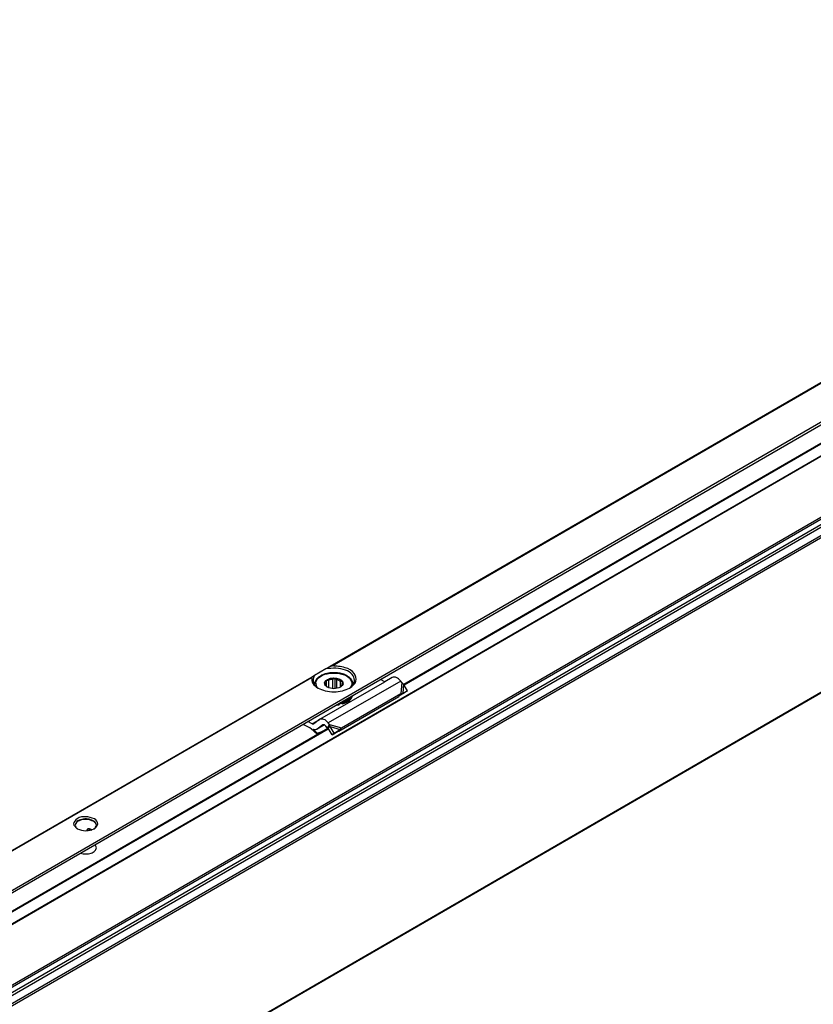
# Model space of a CAD drawing. Header units: millimetres. Extents: x -418 to 1225, y -151 to 443.
# Tile 10 of 52: x -281 to -240, y 169 to 220. Entities that reach past the tile are written whole.
import ezdxf

# ---------------------------------------------------------------- set-up
doc = ezdxf.new("R2010")
doc.units = ezdxf.units.MM

# ---------------------------------------------------------------- blocks, each defined once
blk = doc.blocks.new('SOPORTE_SV2__29', base_point=(-1056.52, 375.19))
at = {"color": 3, "linetype": 'Continuous'}
for p, q in [((-1049.56, 404.47), (-609.45, 659.19)), ((-659.51, 636.39), (-794.59, 558.22)), ((-794.29, 558.32), (-659.61, 636.27)), ((-797.4, 556.59), (-872.37, 513.2)), ((-797.5, 556.46), (-872.07, 513.3)), ((-783.58, 555.96), (-794.9, 549.42)), ((-783.38, 555.71), (-783.53, 554.03)), ((-783.12, 555.47), (-783.24, 554.07)), ((-797.38, 549.3), (-796.25, 549.96)), ((-794.69, 549.16), (-792.84, 548.64)), ((-794.59, 548.84), (-793.02, 548.4)), ((-832.27, 532.89), (-832.5, 532.76)), ((-832.33, 532.61), (-831.97, 532.82))]:
    blk.add_line(p, q, dxfattribs=at)
at = {"color": 7, "linetype": 'Continuous'}
for p, q in [((-793.12, 552.49), (-657.46, 631.02)), ((-794.59, 558.22), (-795.25, 557.84)), ((-797.01, 556.81), (-797.4, 556.59)), ((-795.25, 557.84), (-797.01, 556.81)), ((-794.15, 556.23), (-793.81, 556.43)), ((-793.81, 554.77), (-793.81, 556.43)), ((-793.81, 556.43), (-793.52, 556.18)), ((-784.89, 556.53), (-786.07, 555.85)), ((-797.01, 555.44), (-797.01, 555.37)), ((-796.2, 549.99), (-786.07, 555.85)), ((-795.34, 555.29), (-795.29, 555.38)), ((-795.06, 555.04), (-795.34, 555.29)), ((-795.29, 555.38), (-795.31, 555.48)), ((-795.29, 555.24), (-795.29, 555.38)), ((-795.2, 555.16), (-795.2, 555.79)), ((-795.15, 556.11), (-794.81, 556.08)), ((-795.15, 555.12), (-795.15, 556.11)), ((-795.03, 555.01), (-795.06, 555.04)), ((-794.92, 554.95), (-795.03, 555.01)), ((-794.81, 554.91), (-794.81, 556.08)), ((-794.15, 554.77), (-794.15, 556.23)), ((-793.52, 554.82), (-793.52, 556.18)), ((-792.96, 555.03), (-792.96, 555.93)), ((-792.96, 555.93), (-792.67, 555.92)), ((-792.82, 555.18), (-792.87, 555.09)), ((-792.72, 555.38), (-792.72, 555.59)), ((-792.72, 555.59), (-792.71, 555.48)), ((-791.01, 555.44), (-791.01, 555.37)), ((-786.07, 555.85), (-786.74, 556.18)), ((-783.38, 555.71), (-783.58, 555.96)), ((-783.12, 555.47), (-783.38, 555.71)), ((-782.5, 554.45), (-783.12, 555.47)), ((-793.21, 548.16), (-783.89, 553.55)), ((-792.84, 548.64), (-783.53, 554.03)), ((-783.86, 553.6), (-783.89, 553.55)), ((-783.75, 553.74), (-783.86, 553.6)), ((-783.76, 553.7), (-783.1, 554.05)), ((-783.53, 554.03), (-783.75, 553.74)), ((-783.6, 553.82), (-783.65, 553.79)), ((-783.24, 554.07), (-783.6, 553.82)), ((-783.53, 554.03), (-783.24, 554.07)), ((-783.24, 554.07), (-782.5, 554.45)), ((-782.5, 554.45), (-783.1, 554.05)), ((-795.34, 551.21), (-793.12, 552.49)), ((-793.12, 552.49), (-793.11, 552.44)), ((-793.11, 552.44), (-793.11, 552.28)), ((-792.65, 552.55), (-792.65, 552.39)), ((-869.26, 508.42), (-795.34, 551.21)), ((-797.75, 548.67), (-798.81, 549.2)), ((-797.38, 549.3), (-798.05, 549.64)), ((-796.25, 549.96), (-797.14, 549.3)), ((-795.71, 549.11), (-796.61, 548.45)), ((-795.47, 549.11), (-796.61, 548.45)), ((-796.2, 549.99), (-796.25, 549.96)), ((-795.7, 549.12), (-795.71, 549.11)), ((-795.06, 548.67), (-795.26, 548.93)), ((-794.91, 548.87), (-795.06, 548.67)), ((-794.79, 548.69), (-794.92, 548.58)), ((-794.69, 549.16), (-794.91, 548.87)), ((-794.69, 549.16), (-794.9, 549.42)), ((-794.59, 548.84), (-794.79, 548.69)), ((-794.59, 548.84), (-794.69, 549.16)), ((-793.94, 547.83), (-794.59, 548.84)), ((-796.61, 547.83), (-796.66, 547.7)), ((-796.61, 548.45), (-796.65, 548.42)), ((-794.28, 547.58), (-794.92, 548.58)), ((-794.28, 547.58), (-793.36, 548.15)), ((-793.94, 547.83), (-794.28, 547.58)), ((-793.94, 547.83), (-793.02, 548.4)), ((-793.02, 548.4), (-793.36, 548.15)), ((-793.06, 548.35), (-793.21, 548.16)), ((-793.02, 548.4), (-793.06, 548.35)), ((-793.02, 548.4), (-792.84, 548.64)), ((-832.5, 532.6), (-832.5, 532.76)), ((-831.89, 532.7), (-831.78, 532.76))]:
    blk.add_line(p, q, dxfattribs=at)
for centre, radius, start, end in [((-794.8, 555.47), 0.504, 141.4388, 178.6694), ((-794.06, 554.35), 1.88, 92.8922, 113.7103), ((-793.21, 555.5), 0.504, 321.4388, 358.6694), ((-783.17, 553.07), 0.867, 123.5454, 142.3893), ((-804.13, 540.34), 10.48, 44.5866, 52.547), ((-804.62, 539.91), 11.26, 44.6858, 49.0416), ((-832.37, 532.75), 0.13, 116.6564, 176.8143), ((-832.31, 532.65), 0.244, 79.3694, 118.8701)]:
    blk.add_arc(centre, radius, start, end, dxfattribs=at)
for points, knots in [([(-790.76, 556.1), (-790.85, 556.41), (-791.08, 557.15), (-792.28, 557.75), (-793.69, 558.06), (-794.72, 557.91), (-795.25, 557.84)], [0, 0, 0, 0, 0.965075, 2.221676, 3.738236, 5.304896, 5.304896, 5.304896, 5.304896]), ([(-794.29, 558.32), (-794.32, 558.32), (-794.37, 558.31), (-794.45, 558.28), (-794.52, 558.25), (-794.56, 558.23), (-794.59, 558.22)], [0, 0, 0, 0, 0.08736, 0.1587097, 0.2353409, 0.3163109, 0.3163109, 0.3163109, 0.3163109]), ([(-791.54, 554.86), (-791.11, 555.18), (-790.32, 555.76), (-790.76, 557.43), (-792.36, 558.21), (-793.6, 558.28), (-794.29, 558.32)], [0, 0, 0, 0, 1.455255, 2.691301, 4.367062, 6.435058, 6.435058, 6.435058, 6.435058]), ([(-797.4, 556.59), (-797.41, 556.58), (-797.43, 556.57), (-797.46, 556.54), (-797.49, 556.5), (-797.49, 556.47), (-797.5, 556.46)], [0, 0, 0, 0, 0.0408159, 0.0792537, 0.127506, 0.1619258, 0.1619258, 0.1619258, 0.1619258]), ([(-797.5, 556.46), (-797.46, 556.15), (-797.38, 555.46), (-796.8, 555.08), (-796.47, 554.86)], [0, 0, 0, 0, 0.890353, 1.989812, 1.989812, 1.989812, 1.989812]), ([(-797.01, 556.81), (-797.08, 556.7), (-797.22, 556.48), (-797.25, 556.22), (-797.26, 556.1)], [0, 0, 0, 0, 0.3959861, 0.7662165, 0.7662165, 0.7662165, 0.7662165]), ([(-791.01, 555.44), (-791.02, 555.55), (-791.03, 555.75), (-791.16, 556.04), (-791.35, 556.31), (-791.64, 556.58), (-792.06, 556.86), (-792.68, 557.1), (-793.36, 557.24), (-794.11, 557.28), (-794.76, 557.22), (-795.44, 557.06), (-795.95, 556.86), (-796.38, 556.58), (-796.67, 556.31), (-796.86, 556.04), (-796.98, 555.75), (-797, 555.55), (-797.01, 555.44)], [0, 0, 0, 0, 0.327827, 0.579447, 0.936182, 1.326889, 1.753731, 2.45679, 3.291515, 3.842046, 4.701876, 5.227362, 5.930421, 6.357263, 6.74797, 7.104704, 7.356325, 7.684152, 7.684152, 7.684152, 7.684152]), ([(-795.16, 556.12), (-794.96, 556.22), (-794.54, 556.45), (-794.06, 556.44), (-793.81, 556.43)], [0, 0, 0, 0, 0.667155, 1.406092, 1.406092, 1.406092, 1.406092]), ([(-793.81, 556.43), (-793.68, 556.42), (-793.42, 556.39), (-793.08, 556.26), (-792.82, 556.11), (-792.72, 555.98), (-792.67, 555.92)], [0, 0, 0, 0, 0.403195, 0.789133, 1.060802, 1.29056, 1.29056, 1.29056, 1.29056]), ([(-783.58, 555.96), (-783.79, 556.2), (-784.14, 556.61), (-784.67, 556.56), (-784.89, 556.53)], [0, 0, 0, 0, 0.879341, 1.502415, 1.502415, 1.502415, 1.502415]), ([(-797.26, 556.1), (-797.21, 555.86), (-797.11, 555.36), (-796.7, 555.04), (-796.47, 554.86)], [0, 0, 0, 0, 0.687645, 1.506294, 1.506294, 1.506294, 1.506294]), ([(-796.47, 554.86), (-796.1, 554.7), (-795.32, 554.35), (-794.01, 554.24), (-792.7, 554.35), (-791.91, 554.7), (-791.54, 554.86)], [0, 0, 0, 0, 1.213054, 2.555157, 3.897261, 5.110315, 5.110315, 5.110315, 5.110315]), ([(-795.34, 555.29), (-795.41, 555.43), (-795.54, 555.74), (-795.29, 555.99), (-795.16, 556.12)], [0, 0, 0, 0, 0.4356856, 0.9330723, 0.9330723, 0.9330723, 0.9330723]), ([(-795.03, 555.01), (-795.09, 555.05), (-795.21, 555.12), (-795.3, 555.23), (-795.34, 555.29)], [0, 0, 0, 0, 0.2239465, 0.4200718, 0.4200718, 0.4200718, 0.4200718]), ([(-795.2, 555.79), (-795.19, 555.81), (-795.19, 555.86), (-795.17, 555.94), (-795.16, 556.03), (-795.15, 556.08), (-795.15, 556.11)], [0, 0, 0, 0, 0.0765587, 0.1596244, 0.2416197, 0.3297372, 0.3297372, 0.3297372, 0.3297372]), ([(-793.52, 556.18), (-793.42, 556.15), (-793.22, 556.1), (-793.04, 555.98), (-792.96, 555.93)], [0, 0, 0, 0, 0.3295971, 0.6222375, 0.6222375, 0.6222375, 0.6222375]), ([(-792.87, 555.09), (-792.89, 555.08), (-792.92, 555.05), (-792.97, 555.02), (-792.99, 555.01)], [0, 0, 0, 0, 0.0704419, 0.1428296, 0.1428296, 0.1428296, 0.1428296]), ([(-792.67, 555.92), (-792.61, 555.77), (-792.48, 555.45), (-792.73, 555.22), (-792.87, 555.09)], [0, 0, 0, 0, 0.4357913, 0.9355038, 0.9355038, 0.9355038, 0.9355038]), ([(-792.67, 555.92), (-792.68, 555.89), (-792.68, 555.83), (-792.7, 555.75), (-792.71, 555.67), (-792.72, 555.62), (-792.72, 555.59)], [0, 0, 0, 0, 0.0879914, 0.1698783, 0.2530704, 0.3297372, 0.3297372, 0.3297372, 0.3297372]), ([(-791.54, 554.86), (-791.32, 555.04), (-790.91, 555.36), (-790.8, 555.86), (-790.76, 556.1)], [0, 0, 0, 0, 0.818649, 1.506294, 1.506294, 1.506294, 1.506294]), ([(-791.21, 553.6), (-791.41, 553.38), (-791.87, 552.9), (-792.52, 552.71), (-792.87, 552.61)], [0, 0, 0, 0, 0.876211, 1.967943, 1.967943, 1.967943, 1.967943]), ([(-792.65, 552.39), (-792.25, 552.53), (-791.54, 552.77), (-791.19, 553.42), (-791.04, 553.7)], [0, 0, 0, 0, 1.214021, 2.142533, 2.142533, 2.142533, 2.142533]), ([(-792.65, 552.55), (-792.29, 552.67), (-791.67, 552.89), (-791.28, 553.42), (-791.11, 553.66)], [0, 0, 0, 0, 1.082248, 1.936394, 1.936394, 1.936394, 1.936394]), ([(-793.6, 552.21), (-793.52, 552.22), (-793.35, 552.24), (-793.19, 552.26), (-793.11, 552.28)], [0, 0, 0, 0, 0.2468578, 0.4927179, 0.4927179, 0.4927179, 0.4927179]), ([(-793.24, 552.42), (-793.22, 552.42), (-793.18, 552.43), (-793.13, 552.44), (-793.11, 552.44)], [0, 0, 0, 0, 0.0691223, 0.1381315, 0.1381315, 0.1381315, 0.1381315]), ([(-792.65, 552.39), (-792.68, 552.41), (-792.77, 552.47), (-792.91, 552.48), (-793.04, 552.45), (-793.09, 552.4), (-793.11, 552.38)], [0, 0, 0, 0, 0.1347034, 0.3001229, 0.4173198, 0.5085979, 0.5085979, 0.5085979, 0.5085979]), ([(-792.87, 552.61), (-792.88, 552.61), (-792.9, 552.61), (-792.92, 552.6), (-792.93, 552.6)], [0, 0, 0, 0, 0.03052384, 0.06108755, 0.06108755, 0.06108755, 0.06108755]), ([(-792.65, 552.55), (-792.67, 552.57), (-792.71, 552.61), (-792.77, 552.62), (-792.8, 552.63)], [0, 0, 0, 0, 0.0823055, 0.1799434, 0.1799434, 0.1799434, 0.1799434]), ([(-797.38, 549.3), (-797.34, 549.28), (-797.27, 549.25), (-797.19, 549.27), (-797.15, 549.29)], [0, 0, 0, 0, 0.1279345, 0.2345827, 0.2345827, 0.2345827, 0.2345827]), ([(-794.9, 549.42), (-795.1, 549.66), (-795.46, 550.07), (-795.98, 550.01), (-796.2, 549.99)], [0, 0, 0, 0, 0.879341, 1.502415, 1.502415, 1.502415, 1.502415]), ([(-795.26, 548.93), (-795.33, 549.01), (-795.45, 549.15), (-795.63, 549.13), (-795.7, 549.12)], [0, 0, 0, 0, 0.2931137, 0.500805, 0.500805, 0.500805, 0.500805]), ([(-794.92, 548.58), (-794.93, 548.59), (-794.96, 548.61), (-794.99, 548.63), (-795.03, 548.65), (-795.05, 548.66), (-795.06, 548.67)], [0, 0, 0, 0, 0.0408745, 0.0819997, 0.1230501, 0.1643534, 0.1643534, 0.1643534, 0.1643534]), ([(-796.65, 548.42), (-796.74, 548.39), (-796.93, 548.32), (-797.13, 548.38), (-797.24, 548.41)], [0, 0, 0, 0, 0.2772697, 0.5991556, 0.5991556, 0.5991556, 0.5991556]), ([(-796.26, 547.84), (-796.33, 547.82), (-796.46, 547.77), (-796.59, 547.73), (-796.66, 547.7)], [0, 0, 0, 0, 0.2122459, 0.4247161, 0.4247161, 0.4247161, 0.4247161]), ([(-796.61, 547.83), (-796.51, 547.86), (-796.3, 547.93), (-796.07, 548.01), (-795.92, 548.05), (-795.87, 548.07), (-795.84, 548.08)], [0, 0, 0, 0, 0.3297459, 0.6589737, 0.7331945, 0.8073878, 0.8073878, 0.8073878, 0.8073878]), ([(-793.36, 548.15), (-793.34, 548.15), (-793.32, 548.15), (-793.28, 548.16), (-793.24, 548.16), (-793.22, 548.16), (-793.21, 548.16)], [0, 0, 0, 0, 0.0384606, 0.076677, 0.1145063, 0.152093, 0.152093, 0.152093, 0.152093]), ([(-831.38, 534.47), (-831.82, 534.61), (-832.71, 534.89), (-833.97, 534.7), (-834.89, 533.66), (-834.34, 533.16), (-834.06, 532.91)], [0, 0, 0, 0, 1.383236, 2.765803, 3.721655, 4.680409, 4.680409, 4.680409, 4.680409]), ([(-831.56, 534.16), (-831.83, 534.27), (-832.41, 534.49), (-833.3, 534.41), (-834.12, 534.14), (-834.3, 533.68), (-834.37, 533.48)], [0, 0, 0, 0, 0.884332, 1.839193, 2.658943, 3.257962, 3.257962, 3.257962, 3.257962]), ([(-831.56, 534.08), (-831.83, 534.18), (-832.41, 534.41), (-833.29, 534.33), (-834.07, 534.07), (-834.28, 533.66), (-834.37, 533.48)], [0, 0, 0, 0, 0.884332, 1.839193, 2.609649, 3.184466, 3.184466, 3.184466, 3.184466]), ([(-834.37, 533.48), (-834.35, 533.37), (-834.3, 533.11), (-834.08, 532.94), (-833.97, 532.86)], [0, 0, 0, 0, 0.3515742, 0.7707547, 0.7707547, 0.7707547, 0.7707547]), ([(-831.07, 533.48), (-831.1, 533.61), (-831.17, 533.9), (-831.42, 534.07), (-831.56, 534.16)], [0, 0, 0, 0, 0.3864353, 0.8596324, 0.8596324, 0.8596324, 0.8596324]), ([(-831.07, 533.48), (-831.11, 533.6), (-831.21, 533.85), (-831.43, 534), (-831.56, 534.08)], [0, 0, 0, 0, 0.3539248, 0.781595, 0.781595, 0.781595, 0.781595]), ([(-831.48, 532.86), (-831.36, 532.94), (-831.15, 533.11), (-831.1, 533.37), (-831.07, 533.48)], [0, 0, 0, 0, 0.4191805, 0.7707547, 0.7707547, 0.7707547, 0.7707547]), ([(-831.38, 532.91), (-831.1, 533.17), (-830.54, 533.68), (-831.1, 534.21), (-831.38, 534.47)], [0, 0, 0, 0, 0.959582, 1.917227, 1.917227, 1.917227, 1.917227]), ([(-831.74, 532.75), (-831.83, 532.78), (-832, 532.84), (-832.17, 532.88), (-832.27, 532.89)], [0, 0, 0, 0, 0.2621151, 0.5445455, 0.5445455, 0.5445455, 0.5445455]), ([(-831.07, 529.94), (-831.08, 530.02), (-831.11, 530.2), (-831.22, 530.33), (-831.28, 530.4)], [0, 0, 0, 0, 0.2479844, 0.5215295, 0.5215295, 0.5215295, 0.5215295]), ([(-833.53, 529.1), (-833.4, 529.07), (-833.14, 529), (-832.58, 528.96), (-831.94, 529.06), (-831.26, 529.36), (-831.13, 529.76), (-831.07, 529.94)], [0, 0, 0, 0, 0.393099, 0.817655, 1.66033, 2.344422, 2.876379, 2.876379, 2.876379, 2.876379])]:
    blk.add_open_spline(points, degree=3, knots=knots, dxfattribs=at)
at = {"color": 3, "linetype": 'Continuous'}
for points, knots in [([(-796.54, 554.92), (-796.68, 555.18), (-796.96, 555.71), (-796.3, 556.71), (-795, 557.21), (-793.39, 557.27), (-791.94, 556.86), (-791.16, 555.98), (-791.22, 555.28), (-791.39, 555.04), (-791.47, 554.92)], [0, 0, 0, 0, 0.817928, 1.688472, 3.159641, 4.886969, 6.449636, 7.584512, 8.004053, 8.449462, 8.449462, 8.449462, 8.449462]), ([(-797.01, 555.37), (-797.01, 555.38), (-797.01, 555.41), (-797.01, 555.43), (-797.01, 555.44)], [0, 0, 0, 0, 0.03402689, 0.07106635, 0.07106635, 0.07106635, 0.07106635]), ([(-791.01, 555.44), (-791.01, 555.43), (-791.01, 555.41), (-791.01, 555.38), (-791.01, 555.37)], [0, 0, 0, 0, 0.03753313, 0.07497553, 0.07497553, 0.07497553, 0.07497553])]:
    blk.add_open_spline(points, degree=3, knots=knots, dxfattribs=at)
at = {"color": 7, "linetype": 'Continuous'}
for points in [[(-792.99, 555.01), (-793.33, 554.89), (-794.01, 554.65), (-794.69, 554.89), (-795.03, 555.01)], [(-797.15, 549.29), (-797.15, 549.29), (-797.15, 549.29), (-797.14, 549.29), (-797.14, 549.3)], [(-834.06, 532.91), (-833.61, 532.75), (-832.72, 532.43), (-831.83, 532.75), (-831.38, 532.91)]]:
    blk.add_open_spline(points, degree=3, dxfattribs=at)
blk = doc.blocks.new('REGLA_SV2-520__30', base_point=(-1048.89, 370.03))
at = {"color": 7, "linetype": 'Continuous'}
for p, q in [((-614.73, 650.85), (-1037.91, 405.92)), ((-783.11, 555.45), (-657.06, 628.4)), ((-596.94, 624.18), (-1034.64, 370.85)), ((-860.89, 510.43), (-794.94, 548.6))]:
    blk.add_line(p, q, dxfattribs=at)
at = {"color": 3, "linetype": 'Continuous'}
for p, q in [((-614.77, 650.76), (-1037.67, 406)), ((-599.02, 649.22), (-1036.72, 395.89)), ((-1036.53, 395.63), (-598.83, 648.96)), ((-1034.79, 395.35), (-597.09, 648.68)), ((-1034.6, 395.09), (-596.9, 648.42)), ((-606.21, 645.89), (-1029.53, 400.88)), ((-606.56, 646.01), (-1029.46, 401.25)), ((-783.05, 555.35), (-656.99, 628.31)), ((-596.9, 624.27), (-1034.6, 370.95)), ((-860.83, 510.33), (-794.87, 548.51))]:
    blk.add_line(p, q, dxfattribs=at)
blk = doc.blocks.new('REGLA_SV2-520mm__32', base_point=(-1056.52, 350.27))
for name, p in [('SOPORTE_SV2__29', (-1056.52, 375.19)), ('REGLA_SV2-520__30', (-1048.89, 370.03))]:
    blk.add_blockref(name, p)
blk = doc.blocks.new('Iso2', base_point=(-984.75, 414.6))
blk.add_blockref('REGLA_SV2-520mm__32', (-1056.52, 350.27))

msp = doc.modelspace()

# ---------------------------------------------------------------- block references
at = {"xscale": 0.33333333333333, "yscale": 0.33333333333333, "zscale": 0.33333333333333}
msp.add_blockref('Iso2', (-328.25, 138.2), dxfattribs=at)

doc.saveas('drawing.dxf')
